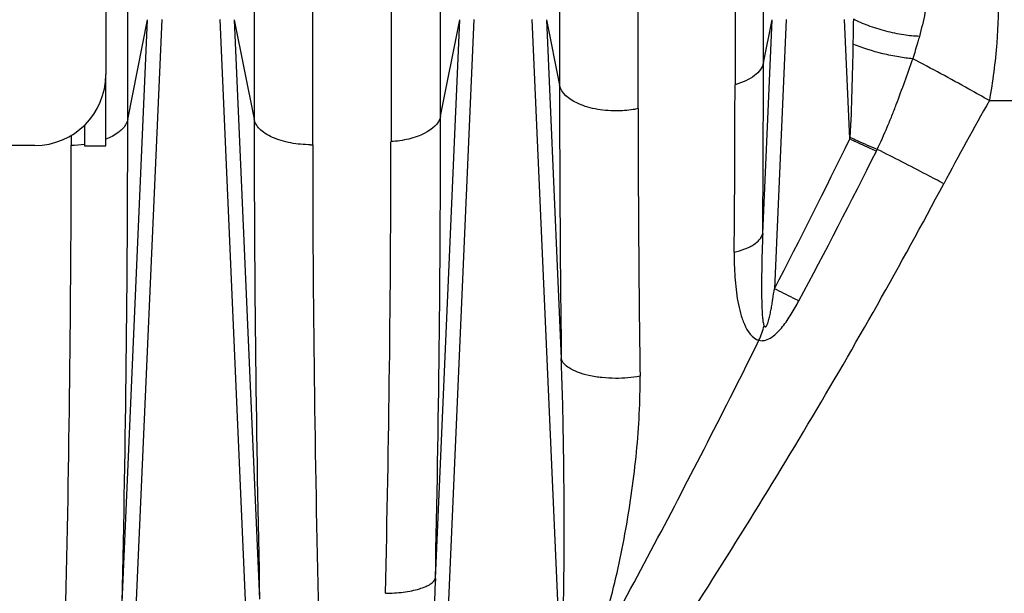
# Model space of a CAD drawing. Extents: x -1490 to 1181, y 8 to 1663.
# Tile 32 of 72: x -506 to -436, y 952 to 992. Entities that reach past the tile are written whole.
import ezdxf

# ---------------------------------------------------------------- set-up
doc = ezdxf.new("R2010")
doc.units = 0
doc.header["$LTSCALE"] = 65.395
doc.layers.get('0').update_dxf_attribs({"linetype": 'CONTINUOUS'})

msp = doc.modelspace()

# ---------------------------------------------------------------- linework, layer by layer
at = {"color": 6, "linetype": 'CONTINUOUS'}
for p, q in [((-499.572, 1058.743), (-499.572, 988.26)), ((-499.572, 983.249), (-499.572, 988.249)), ((-501.072, 984.691), (-501.072, 983.249)), ((-504.572, 983.26), (-699.572, 983.26)), ((-501.072, 983.249), (-499.572, 983.249))]:
    msp.add_line(p, q, dxfattribs=at)
at = {"color": 9, "linetype": 'CONTINUOUS'}
for p, q in [((-498.026, 985.094), (-498.026, 1048.821)), ((-489.122, 1011.846), (-489.122, 985.114)), ((-475.981, 985.32), (-475.981, 1011.31)), ((-484.995, 983.314), (-484.995, 1009.492)), ((-479.475, 1008.989), (-479.475, 983.533)), ((-467.598, 1005.968), (-467.598, 987.502)), ((-462.06, 985.858), (-462.06, 1003.984)), ((-453.23, 989.083), (-453.23, 1002.423)), ((-455.233, 1000.657), (-455.233, 987.544)), ((-495.628, 992.147), (-498.699, 922.09)), ((-498.423, 951.066), (-496.623, 992.127)), ((-498.026, 985.094), (-496.623, 992.127)), ((-488.445, 922.09), (-491.516, 992.147)), ((-490.521, 992.127), (-488.731, 951.302)), ((-490.521, 992.127), (-489.122, 985.114)), ((-476.349, 952.749), (-474.623, 992.127)), ((-473.628, 992.147), (-476.245, 932.455)), ((-475.981, 985.32), (-474.623, 992.127)), ((-467.504, 946.263), (-469.516, 992.147)), ((-468.521, 992.127), (-467.474, 968.24)), ((-468.521, 992.127), (-467.598, 987.502)), ((-453.284, 977.051), (-452.623, 992.127)), ((-453.23, 989.083), (-452.623, 992.127)), ((-451.628, 992.147), (-452.46, 973.171)), ((-437.31, 986.425), (-404.572, 986.425)), ((-502.006, 983.969), (-502.006, 983.292))]:
    msp.add_line(p, q, dxfattribs=at)
at = {"color": 2, "linetype": 'CONTINUOUS'}
for p, q in [((-447.147, 983.723), (-447.516, 992.147)), ((-447.139, 983.85), (-447.096, 983.83))]:
    msp.add_line(p, q, dxfattribs=at)
at = {"color": 9, "linetype": 'CONTINUOUS'}
for centre, radius, start, end in [((-1816.053, 989.149), 1362.823, 359.491392, 359.997243), ((1092.071, 987.942), 1559.669, 180.016173, 180.723772), ((-1712.358, 987.735), 1257.125, 359.453298, 359.991267), ((-209.328, 857.623), 261.85, 150.5349, 151.9964), ((-1954.78, 985.75), 1478.799, 358.721266, 359.983329), ((901.492, 986.007), 1363.552, 180.006187, 180.79887), ((-1996.079, 985.551), 1498.053, 358.680937, 359.982512), ((1086.497, 986.409), 1575.619, 180.047077, 181.276726), ((-2001.897, 984.574), 1499.891, 358.680967, 359.951036), ((-502.004, 991.164), 7.872, 269.98312, 276.71599), ((-485.141, 991.309), 7.996, 269.99988, 271.0483), ((861.294, 983.757), 1346.289, 180.018891, 181.424875), ((-1868.452, 984.736), 1388.977, 358.63727, 359.950214), ((-817.439, 1163.543), 411.645, 332.45353, 334.09802), ((-808.09, 1163.962), 405.505, 331.79525, 333.47369), ((-459.536, 972.203), 6.56, 335.96483, 345.48912)]:
    msp.add_arc(centre, radius, start, end, dxfattribs=at)
at = {"color": 6, "linetype": 'CONTINUOUS'}
msp.add_arc((-504.572, 988.26), 5, 270, 360, dxfattribs=at)
at = {"color": 2, "linetype": 'CONTINUOUS'}
msp.add_arc((-474.151, 997.174), 32.231, 333.63289, 333.88881, dxfattribs=at)
at = {"color": 9, "linetype": 'CONTINUOUS'}
for points, knots in [([(-437.855, 999.237), (-437.679, 998.955), (-437.37, 998.284), (-437.042, 997.122), (-436.813, 995.728), (-436.643, 993.489), (-436.738, 990.347), (-437.074, 987.768), (-437.31, 986.425)], [0, 0, 0, 0, 0.076426, 0.168921, 0.277627, 0.401472, 0.685888, 1, 1, 1, 1]), ([(-441.742, 993.129), (-441.776, 992.952), (-441.921, 992.222), (-442.092, 991.496), (-442.24, 990.95)], [0, 0, 0, 0, 0.240615, 1, 1, 1, 1]), ([(-442.24, 990.95), (-442.608, 990.961), (-443.405, 991.046), (-444.616, 991.301), (-445.807, 991.671), (-446.557, 991.988), (-446.894, 992.159)], [0, 0, 0, 0, 0.228101, 0.496036, 0.766132, 1, 1, 1, 1]), ([(-442.24, 990.95), (-442.276, 990.818), (-442.424, 990.291), (-442.586, 989.768), (-442.712, 989.377)], [0, 0, 0, 0, 0.248391, 1, 1, 1, 1]), ([(-442.712, 989.377), (-443.04, 989.402), (-443.744, 989.494), (-445.164, 989.79), (-446.24, 990.124), (-446.926, 990.403)], [0, 0, 0, 0, 0.226642, 0.489123, 1, 1, 1, 1]), ([(-453.23, 989.083), (-453.263, 988.92), (-453.426, 988.575), (-453.872, 988.146), (-454.493, 987.789), (-454.974, 987.617), (-455.233, 987.544)], [0, 0, 0, 0, 0.190039, 0.420414, 0.694495, 1, 1, 1, 1]), ([(-445.209, 982.989), (-444.964, 983.509), (-444.605, 984.293), (-444.175, 985.358), (-443.761, 986.424), (-443.268, 987.762), (-442.897, 988.839), (-442.712, 989.377)], [0, 0, 0, 0, 0.251434, 0.376809, 0.50195, 0.751512, 1, 1, 1, 1]), ([(-437.31, 986.425), (-437.791, 986.696), (-439.582, 987.698), (-441.384, 988.681), (-442.712, 989.377)], [0, 0, 0, 0, 0.269351, 1, 1, 1, 1]), ([(-463.618, 985.7), (-464.111, 985.7), (-464.843, 985.765), (-465.769, 986), (-466.716, 986.362), (-467.485, 986.935), (-467.598, 987.502)], [0, 0, 0, 0, 0.322796, 0.478596, 0.621251, 1, 1, 1, 1]), ([(-475.981, 985.32), (-476.088, 984.783), (-476.782, 984.235), (-477.64, 983.879), (-478.431, 983.645), (-479.055, 983.559), (-479.475, 983.533)], [0, 0, 0, 0, 0.400646, 0.541413, 0.691917, 1, 1, 1, 1]), ([(-462.06, 985.858), (-462.177, 985.833), (-462.691, 985.739), (-463.215, 985.7), (-463.618, 985.7)], [0, 0, 0, 0, 0.229264, 1, 1, 1, 1]), ([(-498.026, 985.094), (-498.053, 984.962), (-498.206, 984.594), (-498.738, 984.085), (-499.264, 983.823), (-499.571, 983.706)], [0, 0, 0, 0, 0.188008, 0.542364, 1, 1, 1, 1]), ([(-485.141, 983.313), (-485.609, 983.313), (-486.312, 983.372), (-487.207, 983.587), (-487.817, 983.809), (-488.332, 984.088), (-488.732, 984.405), (-489.001, 984.748), (-489.098, 984.996), (-489.122, 985.114)], [0, 0, 0, 0, 0.30224, 0.453005, 0.594608, 0.721309, 0.830528, 0.922095, 1, 1, 1, 1]), ([(-440.521, 980.568), (-440.924, 980.782), (-442.48, 981.602), (-444.044, 982.407), (-445.209, 982.989)], [0, 0, 0, 0, 0.259476, 1, 1, 1, 1]), ([(-483.98, 916.264), (-483.311, 916.722), (-482.067, 917.775), (-480.368, 919.519), (-478.764, 921.35), (-476.707, 923.861), (-474.239, 927.081), (-471.367, 931.011), (-468.557, 934.987), (-464.876, 940.332), (-460.378, 947.085), (-455.137, 955.289), (-450.06, 963.597), (-445.167, 972.013), (-442.043, 977.703), (-440.521, 980.568)], [0, 0, 0, 0, 0.031234, 0.062484, 0.093738, 0.124991, 0.187495, 0.249999, 0.312503, 0.375006, 0.500009, 0.62501, 0.750009, 0.875005, 1, 1, 1, 1]), ([(-455.29, 975.74), (-455.033, 975.801), (-454.662, 975.911), (-454.206, 976.114), (-453.722, 976.386), (-453.358, 976.731), (-453.284, 977.051)], [0, 0, 0, 0, 0.319763, 0.466498, 0.601151, 1, 1, 1, 1]), ([(-453.284, 977.051), (-453.306, 976.461), (-453.333, 975.578), (-453.356, 974.406), (-453.365, 973.541), (-453.363, 972.829), (-453.353, 972.27), (-453.341, 971.865), (-453.323, 971.476), (-453.296, 971.116), (-453.264, 970.843), (-453.225, 970.662), (-453.201, 970.588), (-453.185, 970.559)], [0, 0, 0, 0, 0.272292, 0.407087, 0.540389, 0.671294, 0.735305, 0.797861, 0.858257, 0.914727, 0.964419, 0.984695, 1, 1, 1, 1]), ([(-455.29, 975.74), (-455.295, 975.155), (-455.275, 974.279), (-455.17, 973.121), (-455.046, 972.272), (-454.859, 971.442), (-454.531, 970.453), (-454.034, 969.673), (-453.545, 969.531)], [0, 0, 0, 0, 0.262793, 0.392685, 0.521183, 0.647774, 0.771564, 1, 1, 1, 1]), ([(-453.185, 970.559), (-453.179, 970.547), (-453.164, 970.524), (-453.137, 970.494), (-453.097, 970.478), (-453.057, 970.496), (-453.027, 970.527), (-452.993, 970.577), (-452.959, 970.645), (-452.925, 970.73), (-452.886, 970.847), (-452.843, 970.995), (-452.799, 971.174), (-452.759, 971.354), (-452.722, 971.534), (-452.676, 971.776), (-452.623, 972.078), (-452.546, 972.563), (-452.493, 972.928), (-452.46, 973.171)], [0, 0, 0, 0, 0.014175, 0.027885, 0.041046, 0.054917, 0.069919, 0.08537, 0.116681, 0.148185, 0.179748, 0.242914, 0.306085, 0.369241, 0.432378, 0.495498, 0.621691, 0.747833, 1, 1, 1, 1]), ([(-450.733, 972.311), (-450.868, 972.375), (-451.448, 972.654), (-452.022, 972.944), (-452.46, 973.171)], [0, 0, 0, 0, 0.233043, 1, 1, 1, 1]), ([(-453.545, 969.531), (-453.473, 969.512), (-453.32, 969.494), (-453.001, 969.545), (-452.62, 969.748), (-452.228, 970.094), (-451.876, 970.497), (-451.558, 970.928), (-451.167, 971.528), (-450.902, 971.995), (-450.733, 972.311)], [0, 0, 0, 0, 0.052932, 0.109332, 0.230227, 0.356788, 0.485065, 0.613789, 0.742596, 1, 1, 1, 1]), ([(-487.373, 915.614), (-487.065, 915.614), (-486.441, 915.711), (-485.574, 916.091), (-484.777, 916.623), (-483.785, 917.468), (-482.66, 918.675), (-481.416, 920.232), (-480.236, 921.855), (-478.719, 924.076), (-476.899, 926.915), (-474.786, 930.373), (-472.03, 935.029), (-468.673, 940.901), (-464.744, 947.998), (-460.908, 955.136), (-457.167, 962.309), (-454.74, 967.119), (-453.545, 969.531)], [0, 0, 0, 0, 0.014328, 0.028897, 0.043753, 0.058838, 0.089442, 0.120406, 0.151568, 0.182849, 0.245613, 0.308522, 0.371495, 0.497482, 0.623399, 0.749158, 0.874705, 1, 1, 1, 1]), ([(-467.504, 946.263), (-467.467, 946.696), (-467.415, 947.579), (-467.345, 949.375), (-467.297, 951.659), (-467.27, 954.418), (-467.266, 958.113), (-467.312, 962.722), (-467.404, 966.405), (-467.474, 968.24)], [0, 0, 0, 0, 0.0593, 0.120589, 0.24526, 0.371026, 0.497173, 0.749413, 1, 1, 1, 1]), ([(-461.928, 966.995), (-462.495, 966.894), (-463.395, 966.823), (-464.603, 966.887), (-465.501, 967.026), (-466.285, 967.253), (-466.986, 967.579), (-467.404, 967.964), (-467.474, 968.24)], [0, 0, 0, 0, 0.28929, 0.45037, 0.606596, 0.745072, 0.857011, 1, 1, 1, 1]), ([(-466.201, 945.513), (-465.944, 945.913), (-465.51, 946.762), (-464.807, 948.518), (-464.116, 950.766), (-463.451, 953.488), (-462.911, 956.214), (-462.48, 958.935), (-462.158, 961.642), (-461.955, 964.327), (-461.915, 966.111), (-461.928, 966.996)], [0, 0, 0, 0, 0.064641, 0.128992, 0.256839, 0.383691, 0.509538, 0.63429, 0.75779, 0.879806, 1, 1, 1, 1]), ([(-479.868, 951.703), (-479.447, 951.71), (-478.824, 951.75), (-478.027, 951.878), (-477.498, 952.004), (-477.052, 952.161), (-476.648, 952.365), (-476.401, 952.585), (-476.349, 952.749)], [0, 0, 0, 0, 0.332922, 0.492311, 0.637548, 0.76249, 0.864193, 1, 1, 1, 1]), ([(-476.349, 952.749), (-476.386, 951.812), (-476.454, 949.936), (-476.523, 947.591), (-476.57, 945.713), (-476.601, 944.304), (-476.624, 943.13), (-476.639, 942.191), (-476.653, 941.253), (-476.668, 940.081), (-476.68, 938.676), (-476.685, 937.507), (-476.684, 936.574), (-476.681, 935.876), (-476.676, 935.182), (-476.667, 934.605), (-476.658, 934.145), (-476.65, 933.804), (-476.64, 933.464), (-476.627, 933.128), (-476.611, 932.798), (-476.591, 932.478), (-476.568, 932.219), (-476.545, 932.028), (-476.521, 931.901), (-476.5, 931.818), (-476.463, 931.747), (-476.424, 931.766), (-476.406, 931.795), (-476.386, 931.836), (-476.361, 931.909), (-476.332, 932.014), (-476.289, 932.204), (-476.262, 932.353), (-476.245, 932.455)], [0, 0, 0, 0, 0.129268, 0.258689, 0.32343, 0.388176, 0.452912, 0.48527, 0.517619, 0.582276, 0.646846, 0.711274, 0.743406, 0.775457, 0.807398, 0.839176, 0.85498, 0.870701, 0.886316, 0.90178, 0.917019, 0.931892, 0.946076, 0.952688, 0.958609, 0.963326, 0.965906, 0.966945, 0.968519, 0.970647, 0.973206, 0.979131, 0.985764, 1, 1, 1, 1])]:
    msp.add_open_spline(points, degree=3, knots=knots, dxfattribs=at)
at = {"color": 2, "linetype": 'CONTINUOUS'}
msp.add_open_spline([(-446.894, 992.159), (-446.904, 991.573), (-446.916, 990.988), (-446.926, 990.403)], degree=3, dxfattribs=at)
for points, knots in [([(-446.926, 990.403), (-446.945, 989.3), (-446.994, 987.115), (-447.073, 984.931), (-447.139, 983.85)], [0, 0, 0, 0, 0.504805, 1, 1, 1, 1]), ([(-445.273, 982.86), (-445.418, 982.923), (-446.047, 983.202), (-446.67, 983.493), (-447.146, 983.723)], [0, 0, 0, 0, 0.230495, 1, 1, 1, 1]), ([(-447.096, 983.83), (-446.937, 983.756), (-446.313, 983.466), (-445.683, 983.187), (-445.209, 982.989)], [0, 0, 0, 0, 0.254764, 1, 1, 1, 1])]:
    msp.add_open_spline(points, degree=3, knots=knots, dxfattribs=at)

doc.saveas('drawing.dxf')
